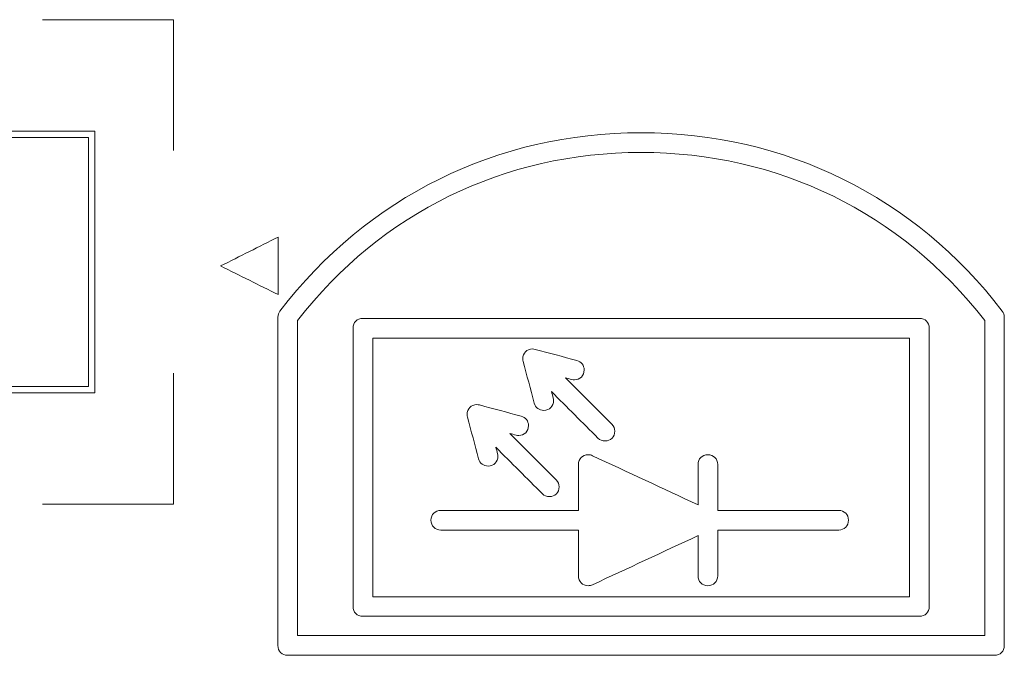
# Model space of a CAD drawing. Header units: inches. Extents: x 513 to 854, y 267 to 501.
# Tile 132 of 214: x 755.54 to 763.06, y 451.21 to 456.06. Entities that reach past the tile are written whole.
import ezdxf

# ---------------------------------------------------------------- set-up
doc = ezdxf.new("R2010")
doc.units = ezdxf.units.IN
doc.header["$MEASUREMENT"] = 0
doc.layers.add('1', color=7, linetype='Continuous')

# ---------------------------------------------------------------- blocks, each defined once
blk = doc.blocks.new('block 5239')
at = {"layer": '1', "color": 18, "lineweight": 18, "true_color": 0x4c0000}
blk.add_open_spline([(757.6581, 451.3609), (759.4073, 451.3609), (761.1565, 451.3609), (762.9057, 451.3609), (762.9057, 452.1632), (762.9057, 452.9655), (762.9057, 453.7679), (762.2643, 454.5919), (761.3262, 455.0505), (760.2819, 455.0505), (759.2377, 455.0505), (758.2996, 454.5919), (757.6581, 453.7679), (757.6581, 452.9655), (757.6581, 452.1632), (757.6581, 451.3609)], degree=3, knots=[0, 0, 0, 0, 1, 1, 1, 2, 2, 2, 3, 3, 3, 4, 4, 4, 5, 5, 5, 5], dxfattribs=at)
blk = doc.blocks.new('block 5240')
at = {"layer": '1', "color": 18, "lineweight": 18, "true_color": 0x4c0000}
blk.add_open_spline([(757.5236, 453.8391), (758.1934, 454.7131), (759.1808, 455.2004), (760.2819, 455.2004), (761.3831, 455.2003), (762.3705, 454.7131), (763.0402, 453.8391), (763.0504, 453.8259), (763.0557, 453.8101), (763.0556, 453.7935), (763.0556, 452.957), (763.0556, 452.1214), (763.0556, 451.2859), (763.0556, 451.2419), (763.0246, 451.2109), (762.9806, 451.2109), (761.1815, 451.2114), (759.3823, 451.2109), (757.5831, 451.2109), (757.5392, 451.2109), (757.5082, 451.242), (757.5082, 451.2859), (757.5086, 452.1214), (757.5082, 452.957), (757.5082, 453.7926), (757.5082, 453.8101), (757.5135, 453.8259), (757.5236, 453.8391)], degree=3, knots=[0, 0, 0, 0, 1, 1, 1, 2, 2, 2, 3, 3, 3, 4, 4, 4, 5, 5, 5, 6, 6, 6, 7, 7, 7, 8, 8, 8, 9, 9, 9, 9], dxfattribs=at)
blk = doc.blocks.new('block 5241')
at = {"layer": '1', "color": 18, "lineweight": 18, "true_color": 0x4c0000}
blk.add_open_spline([(762.332, 453.6334), (762.332, 452.975), (762.332, 452.3167), (762.332, 451.6584), (760.9653, 451.6584), (759.5986, 451.6584), (758.2319, 451.6584), (758.2319, 452.3167), (758.2319, 452.975), (758.2319, 453.6334), (759.5986, 453.6334), (760.9653, 453.6334), (762.332, 453.6334)], degree=3, knots=[0, 0, 0, 0, 1, 1, 1, 2, 2, 2, 3, 3, 3, 4, 4, 4, 4], dxfattribs=at)
blk = doc.blocks.new('block 5242')
at = {"layer": '1', "color": 18, "lineweight": 18, "true_color": 0x4c0000}
blk.add_open_spline([(758.1569, 451.5085), (759.5736, 451.5085), (760.9903, 451.5085), (762.407, 451.5085), (762.4509, 451.5085), (762.482, 451.5395), (762.482, 451.5834), (762.4828, 452.2917), (762.482, 453), (762.482, 453.7084), (762.482, 453.7523), (762.451, 453.7834), (762.407, 453.7834), (760.9903, 453.7834), (759.5736, 453.7834), (758.1569, 453.7834), (758.113, 453.7834), (758.0819, 453.7523), (758.0819, 453.7084), (758.0819, 453), (758.0819, 452.2917), (758.0819, 451.5834), (758.0819, 451.5395), (758.1131, 451.5085), (758.1569, 451.5085)], degree=3, knots=[0, 0, 0, 0, 1, 1, 1, 2, 2, 2, 3, 3, 3, 4, 4, 4, 5, 5, 5, 6, 6, 6, 7, 7, 7, 8, 8, 8, 8], dxfattribs=at)
blk = doc.blocks.new('block 5243')
at = {"layer": '1', "color": 18, "lineweight": 18, "true_color": 0x4c0000}
blk.add_open_spline([(760.867, 452.6671), (760.8669, 452.5504), (760.8669, 452.4338), (760.8669, 452.3172), (761.1749, 452.3172), (761.4828, 452.3172), (761.7907, 452.3172), (761.8346, 452.3172), (761.8657, 452.2861), (761.8656, 452.2422), (761.8656, 452.1983), (761.8346, 452.1672), (761.7907, 452.1672), (761.4828, 452.1668), (761.1749, 452.1672), (760.8669, 452.1672), (760.8669, 452.0505), (760.8669, 451.9338), (760.8669, 451.8172), (760.8669, 451.7733), (760.8358, 451.7422), (760.7919, 451.7423), (760.7481, 451.7423), (760.717, 451.7733), (760.7169, 451.8172), (760.7168, 451.9196), (760.7169, 452.0221), (760.7169, 452.1246), (760.448, 451.9995), (760.179, 451.8744), (759.91, 451.7493), (759.9, 451.7446), (759.8893, 451.7422), (759.8782, 451.7423), (759.8343, 451.7424), (759.8033, 451.7733), (759.8032, 451.8172), (759.8031, 451.9338), (759.8032, 452.0505), (759.8032, 452.1672), (759.4528, 452.1672), (759.1024, 452.1672), (758.7519, 452.1672), (758.708, 452.1672), (758.6769, 452.1982), (758.6769, 452.2422), (758.6769, 452.2861), (758.708, 452.3172), (758.7519, 452.3172), (759.1024, 452.3172), (759.4528, 452.3172), (759.8032, 452.3172), (759.8032, 452.4338), (759.8032, 452.5504), (759.8032, 452.6671), (759.8032, 452.711), (759.8343, 452.7421), (759.8782, 452.7421), (759.8892, 452.7421), (759.8999, 452.7397), (759.9098, 452.7351), (760.1788, 452.6099), (760.4479, 452.4849), (760.7169, 452.3598), (760.7169, 452.4622), (760.7169, 452.5646), (760.7169, 452.6671), (760.7169, 452.711), (760.748, 452.7421), (760.7919, 452.7421), (760.8359, 452.7421), (760.867, 452.711), (760.867, 452.6671)], degree=3, knots=[0, 0, 0, 0, 1, 1, 1, 2, 2, 2, 3, 3, 3, 4, 4, 4, 5, 5, 5, 6, 6, 6, 7, 7, 7, 8, 8, 8, 9, 9, 9, 10, 10, 10, 11, 11, 11, 12, 12, 12, 13, 13, 13, 14, 14, 14, 15, 15, 15, 16, 16, 16, 17, 17, 17, 18, 18, 18, 19, 19, 19, 20, 20, 20, 21, 21, 21, 22, 22, 22, 23, 23, 23, 24, 24, 24, 24], dxfattribs=at)
blk = doc.blocks.new('block 5244')
at = {"layer": '1', "color": 18, "lineweight": 18, "true_color": 0x4c0000}
blk.add_open_spline([(759.1883, 452.7309), (759.1883, 452.6869), (759.1572, 452.6559), (759.1132, 452.6559), (759.078, 452.6559), (759.05, 452.6774), (759.0408, 452.7115), (759.0124, 452.8175), (758.9842, 452.9237), (758.9558, 453.0298), (758.9541, 453.0363), (758.9532, 453.0429), (758.9532, 453.0497), (758.9534, 453.0936), (758.9843, 453.1246), (759.0281, 453.1247), (759.0347, 453.1247), (759.0412, 453.1238), (759.0475, 453.1221), (759.1537, 453.0934), (759.26, 453.0655), (759.3662, 453.0372), (759.4004, 453.0281), (759.422, 453), (759.4219, 452.9647), (759.4219, 452.9207), (759.3909, 452.8897), (759.3469, 452.8897), (759.3404, 452.8897), (759.3339, 452.8905), (759.3276, 452.8922), (759.3113, 452.8965), (759.295, 452.9009), (759.2786, 452.9053), (759.397, 452.7869), (759.5154, 452.6685), (759.6337, 452.5502), (759.648, 452.5359), (759.6557, 452.5173), (759.6557, 452.4972), (759.6558, 452.4532), (759.6247, 452.4222), (759.5807, 452.4222), (759.5606, 452.4222), (759.542, 452.4299), (759.5277, 452.4442), (759.4095, 452.5626), (759.291, 452.6808), (759.1726, 452.7992), (759.177, 452.7828), (759.1814, 452.7665), (759.1857, 452.7502), (759.1874, 452.7439), (759.1883, 452.7374), (759.1883, 452.7309)], degree=3, knots=[0, 0, 0, 0, 1, 1, 1, 2, 2, 2, 3, 3, 3, 4, 4, 4, 5, 5, 5, 6, 6, 6, 7, 7, 7, 8, 8, 8, 9, 9, 9, 10, 10, 10, 11, 11, 11, 12, 12, 12, 13, 13, 13, 14, 14, 14, 15, 15, 15, 16, 16, 16, 17, 17, 17, 18, 18, 18, 18], dxfattribs=at)
blk = doc.blocks.new('block 5245')
at = {"layer": '1', "color": 18, "lineweight": 18, "true_color": 0x4c0000}
blk.add_open_spline([(759.4532, 453.5497), (759.46, 453.5497), (759.4667, 453.5488), (759.4732, 453.547), (759.579, 453.5178), (759.6853, 453.4904), (759.7913, 453.4621), (759.8255, 453.4529), (759.8471, 453.4249), (759.847, 453.3896), (759.847, 453.3456), (759.816, 453.3146), (759.772, 453.3146), (759.7655, 453.3146), (759.759, 453.3155), (759.7526, 453.3172), (759.7364, 453.3216), (759.72, 453.3258), (759.7037, 453.3302), (759.8221, 453.2118), (759.9404, 453.0935), (760.0587, 452.9752), (760.073, 452.9609), (760.0808, 452.9423), (760.0807, 452.9221), (760.0807, 452.8782), (760.0496, 452.8472), (760.0057, 452.8472), (759.9856, 452.8472), (759.9669, 452.8548), (759.9526, 452.8691), (759.8341, 452.9873), (759.716, 453.1058), (759.5976, 453.2242), (759.602, 453.2079), (759.6063, 453.1916), (759.6106, 453.1753), (759.6123, 453.169), (759.6132, 453.1625), (759.6132, 453.156), (759.6134, 453.112), (759.5822, 453.081), (759.5382, 453.081), (759.5029, 453.081), (759.4749, 453.1024), (759.4657, 453.1366), (759.4373, 453.2428), (759.4091, 453.3491), (759.3808, 453.4554), (759.3792, 453.4617), (759.3783, 453.4681), (759.3782, 453.4747), (759.3781, 453.5186), (759.4093, 453.5497), (759.4532, 453.5497)], degree=3, knots=[0, 0, 0, 0, 1, 1, 1, 2, 2, 2, 3, 3, 3, 4, 4, 4, 5, 5, 5, 6, 6, 6, 7, 7, 7, 8, 8, 8, 9, 9, 9, 10, 10, 10, 11, 11, 11, 12, 12, 12, 13, 13, 13, 14, 14, 14, 15, 15, 15, 16, 16, 16, 17, 17, 17, 18, 18, 18, 18], dxfattribs=at)
blk = doc.blocks.new('block 5265')
at = {"layer": '1', "color": 18, "lineweight": 18, "true_color": 0x4c0000}
blk.add_open_spline([(757.0705, 454.1835), (757.2172, 454.2572), (757.3639, 454.3309), (757.5105, 454.4046), (757.5105, 454.2579), (757.5105, 454.1112), (757.5105, 453.9646), (757.3639, 454.0375), (757.2172, 454.1105), (757.0705, 454.1835)], degree=3, knots=[0, 0, 0, 0, 1, 1, 1, 2, 2, 2, 3, 3, 3, 3], dxfattribs=at)
blk = doc.blocks.new('block 5271')
at = {"layer": '1', "color": 18, "lineweight": 13, "true_color": 0x4c0000}
blk.add_open_spline([(756.7104, 453.3641), (756.7104, 453.0307), (756.7104, 452.6974), (756.7104, 452.3641), (756.3771, 452.3641), (756.0438, 452.3641), (755.7104, 452.3641)], degree=3, knots=[0, 0, 0, 0, 1, 1, 1, 2, 2, 2, 2], dxfattribs=at)
blk = doc.blocks.new('block 5272')
at = {"layer": '1', "color": 18, "lineweight": 13, "true_color": 0x4c0000}
blk.add_open_spline([(755.7104, 456.0641), (756.0438, 456.0641), (756.3771, 456.0641), (756.7104, 456.0641), (756.7104, 455.7307), (756.7104, 455.3974), (756.7104, 455.0641)], degree=3, knots=[0, 0, 0, 0, 1, 1, 1, 2, 2, 2, 2], dxfattribs=at)
blk = doc.blocks.new('block 5277')
at = {"layer": '1', "color": 18, "lineweight": 18, "true_color": 0x4c0000}
blk.add_open_spline([(750.0604, 455.1641), (752.0604, 455.1641), (754.0604, 455.1641), (756.0604, 455.1641), (756.0604, 454.5307), (756.0604, 453.8974), (756.0604, 453.2641), (754.0604, 453.2641), (752.0604, 453.2641), (750.0604, 453.2641), (750.0604, 453.8974), (750.0604, 454.5307), (750.0604, 455.1641)], degree=3, knots=[0, 0, 0, 0, 1, 1, 1, 2, 2, 2, 3, 3, 3, 4, 4, 4, 4], dxfattribs=at)
blk = doc.blocks.new('block 5278')
at = {"layer": '1', "color": 18, "lineweight": 18, "true_color": 0x4c0000}
blk.add_open_spline([(750.0104, 455.2141), (752.0438, 455.2141), (754.0771, 455.2141), (756.1104, 455.2141), (756.1104, 454.5474), (756.1104, 453.8807), (756.1104, 453.2141), (754.0771, 453.2141), (752.0438, 453.2141), (750.0104, 453.2141), (750.0104, 453.8807), (750.0104, 454.5474), (750.0104, 455.2141)], degree=3, knots=[0, 0, 0, 0, 1, 1, 1, 2, 2, 2, 3, 3, 3, 4, 4, 4, 4], dxfattribs=at)
blk = doc.blocks.new('block 5284')
at = {"layer": '1', "color": 18, "lineweight": 13, "true_color": 0x4c0000}
blk.add_open_spline([(758.1569, 451.5085), (759.5736, 451.5085), (760.9903, 451.5085), (762.407, 451.5085), (762.4509, 451.5085), (762.482, 451.5395), (762.482, 451.5834), (762.4828, 452.2917), (762.482, 453), (762.482, 453.7084), (762.482, 453.7523), (762.451, 453.7834), (762.407, 453.7834), (760.9903, 453.7834), (759.5736, 453.7834), (758.1569, 453.7834), (758.113, 453.7834), (758.0819, 453.7523), (758.0819, 453.7084), (758.0819, 453), (758.0819, 452.2917), (758.0819, 451.5834), (758.0819, 451.5395), (758.1131, 451.5085), (758.1569, 451.5085)], degree=3, knots=[0, 0, 0, 0, 1, 1, 1, 2, 2, 2, 3, 3, 3, 4, 4, 4, 5, 5, 5, 6, 6, 6, 7, 7, 7, 8, 8, 8, 8], dxfattribs=at)
blk = doc.blocks.new('block 5289')
at = {"layer": '1', "color": 18, "lineweight": 13, "true_color": 0x4c0000}
blk.add_open_spline([(759.1883, 452.7309), (759.1883, 452.6869), (759.1572, 452.6559), (759.1132, 452.6559), (759.078, 452.6559), (759.05, 452.6774), (759.0408, 452.7115), (759.0124, 452.8175), (758.9842, 452.9237), (758.9558, 453.0298), (758.9541, 453.0363), (758.9532, 453.0429), (758.9532, 453.0497), (758.9534, 453.0936), (758.9843, 453.1246), (759.0281, 453.1247), (759.0347, 453.1247), (759.0412, 453.1238), (759.0475, 453.1221), (759.1537, 453.0934), (759.26, 453.0655), (759.3662, 453.0372), (759.4004, 453.0281), (759.422, 453), (759.4219, 452.9647), (759.4219, 452.9207), (759.3909, 452.8897), (759.3469, 452.8897), (759.3404, 452.8897), (759.3339, 452.8905), (759.3276, 452.8922), (759.3113, 452.8965), (759.295, 452.9009), (759.2786, 452.9053), (759.397, 452.7869), (759.5154, 452.6685), (759.6337, 452.5502), (759.648, 452.5359), (759.6557, 452.5173), (759.6557, 452.4972), (759.6558, 452.4532), (759.6247, 452.4222), (759.5807, 452.4222), (759.5606, 452.4222), (759.542, 452.4299), (759.5277, 452.4442), (759.4095, 452.5626), (759.291, 452.6808), (759.1726, 452.7992), (759.177, 452.7828), (759.1814, 452.7665), (759.1857, 452.7502), (759.1874, 452.7439), (759.1883, 452.7374), (759.1883, 452.7309)], degree=3, knots=[0, 0, 0, 0, 1, 1, 1, 2, 2, 2, 3, 3, 3, 4, 4, 4, 5, 5, 5, 6, 6, 6, 7, 7, 7, 8, 8, 8, 9, 9, 9, 10, 10, 10, 11, 11, 11, 12, 12, 12, 13, 13, 13, 14, 14, 14, 15, 15, 15, 16, 16, 16, 17, 17, 17, 18, 18, 18, 18], dxfattribs=at)
blk = doc.blocks.new('block 5291')
at = {"layer": '1', "color": 18, "lineweight": 13, "true_color": 0x4c0000}
blk.add_open_spline([(760.867, 452.6671), (760.8669, 452.5504), (760.8669, 452.4338), (760.8669, 452.3172), (761.1749, 452.3172), (761.4828, 452.3172), (761.7907, 452.3172), (761.8346, 452.3172), (761.8657, 452.2861), (761.8656, 452.2422), (761.8656, 452.1983), (761.8346, 452.1672), (761.7907, 452.1672), (761.4828, 452.1668), (761.1749, 452.1672), (760.8669, 452.1672), (760.8669, 452.0505), (760.8669, 451.9338), (760.8669, 451.8172), (760.8669, 451.7733), (760.8358, 451.7422), (760.7919, 451.7423), (760.7481, 451.7423), (760.717, 451.7733), (760.7169, 451.8172), (760.7168, 451.9196), (760.7169, 452.0221), (760.7169, 452.1246), (760.448, 451.9995), (760.179, 451.8744), (759.91, 451.7493), (759.9, 451.7446), (759.8893, 451.7422), (759.8782, 451.7423), (759.8343, 451.7424), (759.8033, 451.7733), (759.8032, 451.8172), (759.8031, 451.9338), (759.8032, 452.0505), (759.8032, 452.1672), (759.4528, 452.1672), (759.1024, 452.1672), (758.7519, 452.1672), (758.708, 452.1672), (758.6769, 452.1982), (758.6769, 452.2422), (758.6769, 452.2861), (758.708, 452.3172), (758.7519, 452.3172), (759.1024, 452.3172), (759.4528, 452.3172), (759.8032, 452.3172), (759.8032, 452.4338), (759.8032, 452.5504), (759.8032, 452.6671), (759.8032, 452.711), (759.8343, 452.7421), (759.8782, 452.7421), (759.8892, 452.7421), (759.8999, 452.7397), (759.9098, 452.7351), (760.1788, 452.6099), (760.4479, 452.4849), (760.7169, 452.3598), (760.7169, 452.4622), (760.7169, 452.5646), (760.7169, 452.6671), (760.7169, 452.711), (760.748, 452.7421), (760.7919, 452.7421), (760.8359, 452.7421), (760.867, 452.711), (760.867, 452.6671)], degree=3, knots=[0, 0, 0, 0, 1, 1, 1, 2, 2, 2, 3, 3, 3, 4, 4, 4, 5, 5, 5, 6, 6, 6, 7, 7, 7, 8, 8, 8, 9, 9, 9, 10, 10, 10, 11, 11, 11, 12, 12, 12, 13, 13, 13, 14, 14, 14, 15, 15, 15, 16, 16, 16, 17, 17, 17, 18, 18, 18, 19, 19, 19, 20, 20, 20, 21, 21, 21, 22, 22, 22, 23, 23, 23, 24, 24, 24, 24], dxfattribs=at)
blk = doc.blocks.new('block 5293')
at = {"layer": '1', "color": 18, "lineweight": 13, "true_color": 0x4c0000}
blk.add_open_spline([(757.5236, 453.8391), (758.1934, 454.7131), (759.1808, 455.2004), (760.2819, 455.2004), (761.3831, 455.2003), (762.3705, 454.7131), (763.0402, 453.8391), (763.0504, 453.8259), (763.0557, 453.8101), (763.0556, 453.7935), (763.0556, 452.957), (763.0556, 452.1214), (763.0556, 451.2859), (763.0556, 451.2419), (763.0246, 451.2109), (762.9806, 451.2109), (761.1815, 451.2114), (759.3823, 451.2109), (757.5831, 451.2109), (757.5392, 451.2109), (757.5082, 451.242), (757.5082, 451.2859), (757.5086, 452.1214), (757.5082, 452.957), (757.5082, 453.7926), (757.5082, 453.8101), (757.5135, 453.8259), (757.5236, 453.8391)], degree=3, knots=[0, 0, 0, 0, 1, 1, 1, 2, 2, 2, 3, 3, 3, 4, 4, 4, 5, 5, 5, 6, 6, 6, 7, 7, 7, 8, 8, 8, 9, 9, 9, 9], dxfattribs=at)
blk = doc.blocks.new('block 5296')
at = {"layer": '1', "color": 18, "lineweight": 13, "true_color": 0x4c0000}
blk.add_open_spline([(759.4532, 453.5497), (759.46, 453.5497), (759.4667, 453.5488), (759.4732, 453.547), (759.579, 453.5178), (759.6853, 453.4904), (759.7913, 453.4621), (759.8255, 453.4529), (759.8471, 453.4249), (759.847, 453.3896), (759.847, 453.3456), (759.816, 453.3146), (759.772, 453.3146), (759.7655, 453.3146), (759.759, 453.3155), (759.7526, 453.3172), (759.7364, 453.3216), (759.72, 453.3258), (759.7037, 453.3302), (759.8221, 453.2118), (759.9404, 453.0935), (760.0587, 452.9752), (760.073, 452.9609), (760.0808, 452.9423), (760.0807, 452.9221), (760.0807, 452.8782), (760.0496, 452.8472), (760.0057, 452.8472), (759.9856, 452.8472), (759.9669, 452.8548), (759.9526, 452.8691), (759.8341, 452.9873), (759.716, 453.1058), (759.5976, 453.2242), (759.602, 453.2079), (759.6063, 453.1916), (759.6106, 453.1753), (759.6123, 453.169), (759.6132, 453.1625), (759.6132, 453.156), (759.6134, 453.112), (759.5822, 453.081), (759.5382, 453.081), (759.5029, 453.081), (759.4749, 453.1024), (759.4657, 453.1366), (759.4373, 453.2428), (759.4091, 453.3491), (759.3808, 453.4554), (759.3792, 453.4617), (759.3783, 453.4681), (759.3782, 453.4747), (759.3781, 453.5186), (759.4093, 453.5497), (759.4532, 453.5497)], degree=3, knots=[0, 0, 0, 0, 1, 1, 1, 2, 2, 2, 3, 3, 3, 4, 4, 4, 5, 5, 5, 6, 6, 6, 7, 7, 7, 8, 8, 8, 9, 9, 9, 10, 10, 10, 11, 11, 11, 12, 12, 12, 13, 13, 13, 14, 14, 14, 15, 15, 15, 16, 16, 16, 17, 17, 17, 18, 18, 18, 18], dxfattribs=at)
blk = doc.blocks.new('block 5301')
at = {"layer": '1', "color": 18, "lineweight": 13, "true_color": 0x4c0000}
blk.add_open_spline([(757.6581, 451.3609), (759.4073, 451.3609), (761.1565, 451.3609), (762.9057, 451.3609), (762.9057, 452.1632), (762.9057, 452.9655), (762.9057, 453.7679), (762.2643, 454.5919), (761.3262, 455.0505), (760.2819, 455.0505), (759.2377, 455.0505), (758.2996, 454.5919), (757.6581, 453.7679), (757.6581, 452.9655), (757.6581, 452.1632), (757.6581, 451.3609)], degree=3, knots=[0, 0, 0, 0, 1, 1, 1, 2, 2, 2, 3, 3, 3, 4, 4, 4, 5, 5, 5, 5], dxfattribs=at)
blk = doc.blocks.new('block 5302')
at = {"layer": '1', "color": 18, "lineweight": 13, "true_color": 0x4c0000}
blk.add_open_spline([(762.332, 453.6334), (762.332, 452.975), (762.332, 452.3167), (762.332, 451.6584), (760.9653, 451.6584), (759.5986, 451.6584), (758.2319, 451.6584), (758.2319, 452.3167), (758.2319, 452.975), (758.2319, 453.6334), (759.5986, 453.6334), (760.9653, 453.6334), (762.332, 453.6334)], degree=3, knots=[0, 0, 0, 0, 1, 1, 1, 2, 2, 2, 3, 3, 3, 4, 4, 4, 4], dxfattribs=at)

msp = doc.modelspace()

# ---------------------------------------------------------------- block references
at = {"layer": '1'}
for name in ['block 5272', 'block 5278', 'block 5277', 'block 5240', 'block 5293', 'block 5239', 'block 5301', 'block 5265', 'block 5242', 'block 5284', 'block 5241', 'block 5302', 'block 5245', 'block 5296', 'block 5271', 'block 5244', 'block 5289', 'block 5243', 'block 5291']:
    msp.add_blockref(name, (0, 0), dxfattribs=at)

doc.saveas('drawing.dxf')
